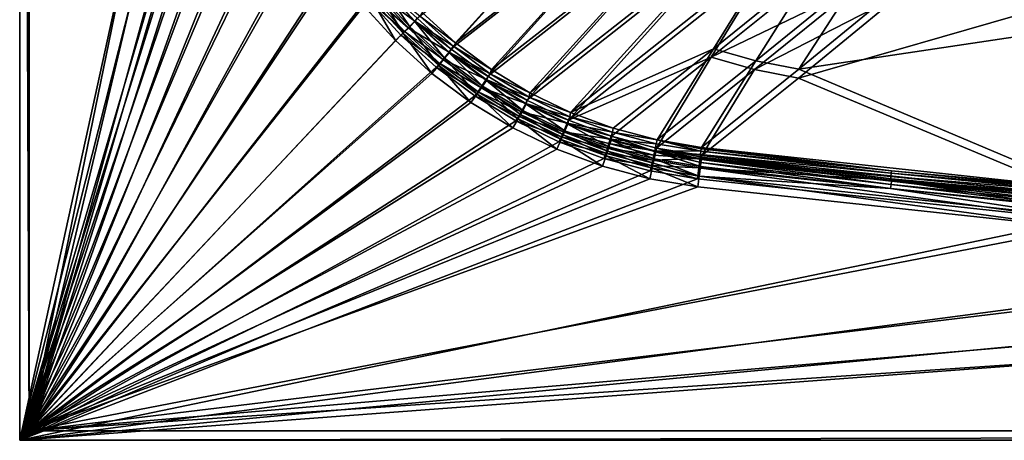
# Model space of a CAD drawing. Header units: metres. Extents: x 0 to 1400, y 0 to 700.
# Tile 1 of 40: x 0 to 307, y 0 to 131. Entities that reach past the tile are written whole.
import ezdxf

# ---------------------------------------------------------------- set-up
doc = ezdxf.new("R2010")
doc.units = ezdxf.units.M

msp = doc.modelspace()

# ---------------------------------------------------------------- linework, layer by layer
at = {"layer": 'None'}
for points in [[(0, 700), (0, 700, -40), (0, 0)], [(0, 700, -40), (0, 0, -40), (0, 0)], [(3, 697, -40), (3, 3, -40), (0, 700, -40)], [(3, 3, -40), (0, 0, -40), (0, 700, -40)], [(0, 0), (76.609001, 350), (0, 700)], [(3, 697, -40), (3, 697, -3), (3, 3, -40)], [(3, 697, -3), (3, 3, -3), (3, 3, -40)], [(3, 697, -3), (74.091705, 350, -3), (3, 3, -3)], [(75.746643, 299.286377), (76.609001, 350), (0, 0)], [(74.091705, 350, -3), (73.237137, 299.558746, -3), (3, 3, -3)], [(73.160576, 248.631409), (75.746643, 299.286377), (0, 0)], [(3, 3, -3), (73.237137, 299.558746, -3), (70.674438, 249.175385, -3)], [(0, 0), (72.836349, 233.68837), (73.160576, 248.631409)], [(70.674438, 249.175385, -3), (70.347931, 233.953537, -3), (3, 3, -3)], [(73.902786, 218.78035), (72.836349, 233.68837), (0, 0)], [(70.347931, 233.953537, -3), (71.437897, 218.76767, -3), (3, 3, -3)], [(76.361198, 204.037628), (73.902786, 218.78035), (0, 0)], [(3, 3, -3), (71.437897, 218.76767, -3), (73.945549, 203.750519, -3)], [(0, 0), (80.199112, 189.592606), (76.361198, 204.037628)], [(73.945549, 203.750519, -3), (77.85849, 189.036926, -3), (3, 3, -3)], [(85.390526, 175.577072), (80.199112, 189.592606), (0, 0)], [(77.85849, 189.036926, -3), (83.14962, 174.761063, -3), (3, 3, -3)], [(125.411713, 133.328796, -7.64957), (135.746109, 123.945152, -7.680292), (188.986145, 182.626984, -338.651825)], [(188.986145, 182.626984, -338.651825), (135.746109, 123.945152, -7.680292), (199.396103, 173.512024, -338.412781)], [(134.337799, 122.036339, -10.680333), (123.796997, 131.604691, -10.649803), (186.907532, 180.550262, -339.354279)], [(134.337799, 122.036339, -10.680333), (186.907532, 180.550262, -339.354279), (197.492203, 171.280487, -339.107239)], [(91.894791, 162.120483), (85.390526, 175.577072), (0, 0)], [(3, 3, -3), (83.14962, 174.761063, -3), (89.778114, 161.054871, -3)], [(135.746109, 123.945152, -7.680292), (146.968414, 115.567818, -7.73096), (199.396103, 173.512024, -338.412781)], [(199.396103, 173.512024, -338.412781), (146.968414, 115.567818, -7.73096), (210.588913, 165.401398, -338.017517)], [(145.783966, 113.494148, -10.731168), (134.337799, 122.036339, -10.680333), (197.492203, 171.280487, -339.107239)], [(145.783966, 113.494148, -10.731168), (197.492203, 171.280487, -339.107239), (208.918121, 163.012131, -338.695923)], [(157.989838, 106.087036, -10.801135), (145.783966, 113.494148, -10.731168), (208.918121, 163.012131, -338.695923)], [(146.968414, 115.567818, -7.73096), (158.934509, 108.304451, -7.801094), (210.588913, 165.401398, -338.017517)], [(157.989838, 106.087036, -10.801135), (208.918121, 163.012131, -338.695923), (221.08577, 155.817581, -338.123962)], [(210.588913, 165.401398, -338.017517), (158.934509, 108.304451, -7.801094), (222.462143, 158.3638, -337.470398)], [(0, 0), (99.65731, 149.348389), (91.894791, 162.120483)], [(89.778114, 161.054871, -3), (97.687767, 148.045944, -3), (3, 3, -3)], [(158.934509, 108.304451, -7.801094), (171.594559, 102.186157, -7.890819), (222.462143, 158.3638, -337.470398)], [(222.462143, 158.3638, -337.470398), (171.594559, 102.186157, -7.890819), (234.907959, 152.456284, -336.77652)], [(170.902664, 99.848259, -10.890766), (157.989838, 106.087036, -10.801135), (221.08577, 155.817581, -338.123962)], [(170.902664, 99.848259, -10.890766), (221.08577, 155.817581, -338.123962), (233.845825, 149.760345, -337.40033)], [(171.594559, 102.186157, -7.890819), (216.084717, 122.096405, -169.935181), (234.907959, 152.456284, -336.77652)], [(234.907959, 152.456284, -336.77652), (216.084717, 122.096405, -169.935181), (247.814026, 147.724106, -335.943329)], [(108.609108, 137.37973), (99.65731, 149.348389), (0, 0)], [(97.687767, 148.045944, -3), (106.808914, 135.855789, -3), (3, 3, -3)], [(215.43219, 119.465988, -171.680466), (170.902664, 99.848259, -10.890766), (233.845825, 149.760345, -337.40033)], [(233.845825, 149.760345, -337.40033), (247.044479, 144.903137, -336.534576), (215.43219, 119.465988, -171.680466)], [(216.084717, 122.096405, -169.935181), (229.282211, 118.277382, -168.093338), (247.814026, 147.724106, -335.943329)], [(247.814026, 147.724106, -335.943329), (229.282211, 118.277382, -168.093338), (261.066223, 144.200043, -334.97876)], [(215.43219, 119.465988, -171.680466), (247.044479, 144.903137, -336.534576), (260.535339, 141.302704, -335.536072)], [(229.282211, 118.277382, -168.093338), (242.69342, 115.694801, -166.015518), (261.066223, 144.200043, -334.97876)], [(261.066223, 144.200043, -334.97876), (242.69342, 115.694801, -166.015518), (274.549591, 141.905441, -333.891846)], [(123.081291, 130.672501, -2.142005), (113.374763, 141.31514, -2.138623), (111.130554, 139.461914, -0.549766)], [(121.470757, 128.944351, -5.142033), (111.573898, 139.792099, -5.138668), (113.293854, 141.212936, -7.591965)], [(113.293854, 141.212936, -7.591965), (123.796997, 131.604691, -10.649803), (123.045906, 130.5242, -7.598837)], [(113.293854, 141.212936, -7.591965), (123.045906, 130.5242, -7.598837), (121.470757, 128.944351, -5.142033)], [(124.656693, 132.25206, -4.598771), (113.374763, 141.31514, -2.138623), (123.081291, 130.672501, -2.142005)], [(228.893311, 115.571518, -169.801971), (215.43219, 119.465988, -171.680466), (260.535339, 141.302704, -335.536072)], [(260.535339, 141.302704, -335.536072), (274.230652, 138.968277, -334.412811), (228.893311, 115.571518, -169.801971)], [(274.549591, 141.905441, -333.891846), (242.69342, 115.694801, -166.015518), (361.428986, 133.443909, -333.891846)], [(109.88562, 138.433868, -0.13869), (108.609108, 137.37973), (119.884087, 127.466469, -0.13892)], [(111.573898, 139.792099, -5.138668), (119.41478, 126.882027, -3.550667), (109.330002, 137.938446, -3.549778)], [(111.130554, 139.461914, -0.549766), (109.88562, 138.433868, -0.13869), (121.024979, 128.610535, -0.550663)], [(109.88562, 138.433868, -0.13869), (119.884087, 127.466469, -0.13892), (121.024979, 128.610535, -0.550663)], [(121.024979, 128.610535, -0.550663), (123.081291, 130.672501, -2.142005), (111.130554, 139.461914, -0.549766)], [(119.41478, 126.882027, -3.550667), (111.573898, 139.792099, -5.138668), (121.470757, 128.944351, -5.142033)], [(274.230652, 138.968277, -334.412811), (242.572205, 112.938004, -167.682068), (228.893311, 115.571518, -169.801971)], [(242.572205, 112.938004, -167.682068), (274.230652, 138.968277, -334.412811), (317.679474, 134.493622, -334.412811)], [(118.668747, 126.32589), (108.609108, 137.37973), (0, 0)], [(3, 3, -3), (106.808914, 135.855789, -3), (117.058258, 124.597656, -3)], [(117.058258, 124.597656, -3), (106.808914, 135.855789, -3), (109.330002, 137.938446, -3.549778)], [(108.609108, 137.37973), (118.668747, 126.32589), (119.884087, 127.466469, -0.13892)], [(119.41478, 126.882027, -3.550667), (117.058258, 124.597656, -3), (109.330002, 137.938446, -3.549778)], [(135.18602, 122.746162, -4.619028), (124.656693, 132.25206, -4.598771), (123.081291, 130.672501, -2.142005)], [(135.746109, 123.945152, -7.680292), (125.411713, 133.328796, -7.64957), (124.656693, 132.25206, -4.598771)], [(135.18602, 122.746162, -4.619028), (135.746109, 123.945152, -7.680292), (124.656693, 132.25206, -4.598771)], [(242.572205, 112.938004, -167.682068), (317.679474, 134.493622, -334.412811), (330.713226, 76.018303, -11.263518)], [(242.69342, 115.694801, -166.015518), (330.747162, 78.543251, -8.263518), (361.428986, 133.443909, -333.891846)], [(130.516907, 116.853981, -3.553292), (119.41478, 126.882027, -3.550667), (121.470757, 128.944351, -5.142033)], [(133.769638, 121.022255, -2.151936), (123.081291, 130.672501, -2.142005), (121.024979, 128.610535, -0.550663)], [(123.045906, 130.5242, -7.598837), (132.368149, 119.108231, -5.151947), (121.470757, 128.944351, -5.142033)], [(121.470757, 128.944351, -5.142033), (132.368149, 119.108231, -5.151947), (130.516907, 116.853981, -3.553292)], [(123.796997, 131.604691, -10.649803), (134.337799, 122.036339, -10.680333), (123.045906, 130.5242, -7.598837)], [(123.045906, 130.5242, -7.598837), (134.337799, 122.036339, -10.680333), (133.784256, 120.832375, -7.619068)], [(123.045906, 130.5242, -7.598837), (133.784256, 120.832375, -7.619068), (132.368149, 119.108231, -5.151947)], [(123.081291, 130.672501, -2.142005), (133.769638, 121.022255, -2.151936), (135.18602, 122.746162, -4.619028)], [(0, 0), (129.742477, 116.288155), (118.668747, 126.32589)], [(128.340073, 114.374382, -3), (117.058258, 124.597656, -3), (119.41478, 126.882027, -3.550667)], [(119.884087, 127.466469, -0.13892), (118.668747, 126.32589), (130.890228, 117.517075, -0.139592)], [(118.668747, 126.32589), (129.742477, 116.288155), (130.890228, 117.517075, -0.139592)], [(130.516907, 116.853981, -3.553292), (128.340073, 114.374382, -3), (119.41478, 126.882027, -3.550667)], [(121.024979, 128.610535, -0.550663), (119.884087, 127.466469, -0.13892), (131.91806, 118.768326, -0.553294)], [(119.884087, 127.466469, -0.13892), (130.890228, 117.517075, -0.139592), (131.91806, 118.768326, -0.553294)], [(131.91806, 118.768326, -0.553294), (133.769638, 121.022255, -2.151936), (121.024979, 128.610535, -0.550663)], [(117.058258, 124.597656, -3), (128.340073, 114.374382, -3), (3, 3, -3)], [(133.769638, 121.022255, -2.151936), (146.564987, 114.299202, -4.652318), (135.18602, 122.746162, -4.619028)], [(146.968414, 115.567818, -7.73096), (135.746109, 123.945152, -7.680292), (135.18602, 122.746162, -4.619028)], [(146.564987, 114.299202, -4.652318), (146.968414, 115.567818, -7.73096), (135.18602, 122.746162, -4.619028)], [(145.319931, 112.447021, -2.168267), (133.769638, 121.022255, -2.151936), (131.91806, 118.768326, -0.553294)], [(133.784256, 120.832375, -7.619068), (144.143906, 110.367897, -5.168268), (132.368149, 119.108231, -5.151947)], [(133.769638, 121.022255, -2.151936), (145.319931, 112.447021, -2.168267), (146.564987, 114.299202, -4.652318)], [(134.337799, 122.036339, -10.680333), (145.783966, 113.494148, -10.731168), (133.784256, 120.832375, -7.619068)], [(133.784256, 120.832375, -7.619068), (145.783966, 113.494148, -10.731168), (145.388702, 112.220276, -7.652339)], [(133.784256, 120.832375, -7.619068), (145.388702, 112.220276, -7.652339), (144.143906, 110.367897, -5.168268)], [(171.594559, 102.186157, -7.890819), (184.811127, 97.28463, -7.998253), (216.084717, 122.096405, -169.935181)], [(184.811127, 97.28463, -7.998253), (198.520828, 93.632141, -8.123714), (216.084717, 122.096405, -169.935181)], [(216.084717, 122.096405, -169.935181), (198.520828, 93.632141, -8.123714), (229.282211, 118.277382, -168.093338)], [(140.54866, 105.27784, -3), (128.340073, 114.374382, -3), (130.516907, 116.853981, -3.553292)], [(130.890228, 117.517075, -0.139592), (129.742477, 116.288155), (142.781509, 108.670341, -0.140695)], [(132.368149, 119.108231, -5.151947), (142.512451, 107.939865, -3.557614), (130.516907, 116.853981, -3.553292)], [(142.512451, 107.939865, -3.557614), (140.54866, 105.27784, -3), (130.516907, 116.853981, -3.553292)], [(131.91806, 118.768326, -0.553294), (130.890228, 117.517075, -0.139592), (143.688141, 110.019257, -0.557621)], [(130.890228, 117.517075, -0.139592), (142.781509, 108.670341, -0.140695), (143.688141, 110.019257, -0.557621)], [(143.688141, 110.019257, -0.557621), (145.319931, 112.447021, -2.168267), (131.91806, 118.768326, -0.553294)], [(132.368149, 119.108231, -5.151947), (144.143906, 110.367897, -5.168268), (142.512451, 107.939865, -3.557614)], [(184.382797, 94.850418, -10.998302), (170.902664, 99.848259, -10.890766), (215.43219, 119.465988, -171.680466)], [(198.36496, 91.126587, -11.12376), (184.382797, 94.850418, -10.998302), (215.43219, 119.465988, -171.680466)], [(198.36496, 91.126587, -11.12376), (215.43219, 119.465988, -171.680466), (228.893311, 115.571518, -169.801971)], [(198.520828, 93.632141, -8.123714), (212.349884, 91.304642, -8.263518), (229.282211, 118.277382, -168.093338)], [(229.282211, 118.277382, -168.093338), (212.349884, 91.304642, -8.263518), (242.69342, 115.694801, -166.015518)], [(141.726028, 107.356209), (129.742477, 116.288155), (0, 0)], [(128.340073, 114.374382, -3), (140.54866, 105.27784, -3), (3, 3, -3)], [(129.742477, 116.288155), (141.726028, 107.356209), (142.781509, 108.670341, -0.140695)], [(145.319931, 112.447021, -2.168267), (158.675659, 106.992432, -4.698316), (146.564987, 114.299202, -4.652318)], [(145.783966, 113.494148, -10.731168), (157.989838, 106.087036, -10.801135), (145.388702, 112.220276, -7.652339)], [(158.934509, 108.304451, -7.801094), (146.968414, 115.567818, -7.73096), (146.564987, 114.299202, -4.652318)], [(158.675659, 106.992432, -4.698316), (158.934509, 108.304451, -7.801094), (146.564987, 114.299202, -4.652318)], [(212.469849, 88.753693, -11.263518), (198.36496, 91.126587, -11.12376), (228.893311, 115.571518, -169.801971)], [(242.69342, 115.694801, -166.015518), (212.349884, 91.304642, -8.263518), (330.747162, 78.543251, -8.263518)], [(228.893311, 115.571518, -169.801971), (242.572205, 112.938004, -167.682068), (212.469849, 88.753693, -11.263518)], [(157.612274, 105.029404, -2.190848), (145.319931, 112.447021, -2.168267), (143.688141, 110.019257, -0.557621)], [(145.388702, 112.220276, -7.652339), (156.675858, 102.807533, -5.190847), (144.143906, 110.367897, -5.168268)], [(158.675659, 106.992432, -4.698316), (145.319931, 112.447021, -2.168267), (157.612274, 105.029404, -2.190848)], [(145.388702, 112.220276, -7.652339), (157.989838, 106.087036, -10.801135), (157.738983, 104.770714, -7.698332)], [(145.388702, 112.220276, -7.652339), (157.738983, 104.770714, -7.698332), (156.675858, 102.807533, -5.190847)], [(212.469849, 88.753693, -11.263518), (242.572205, 112.938004, -167.682068), (330.713226, 76.018303, -11.263518)], [(154.506821, 99.607895), (141.726028, 107.356209), (0, 0)], [(153.568954, 97.386749, -3), (140.54866, 105.27784, -3), (142.512451, 107.939865, -3.557614)], [(142.781509, 108.670341, -0.140695), (141.726028, 107.356209), (155.43541, 101.010933, -0.142219)], [(141.726028, 107.356209), (154.506821, 99.607895), (155.43541, 101.010933, -0.142219)], [(144.143906, 110.367897, -5.168268), (155.277451, 100.22522, -3.563596), (142.512451, 107.939865, -3.557614)], [(155.277451, 100.22522, -3.563596), (153.568954, 97.386749, -3), (142.512451, 107.939865, -3.557614)], [(143.688141, 110.019257, -0.557621), (142.781509, 108.670341, -0.140695), (156.213516, 102.447304, -0.563603)], [(142.781509, 108.670341, -0.140695), (155.43541, 101.010933, -0.142219), (156.213516, 102.447304, -0.563603)], [(156.213516, 102.447304, -0.563603), (157.612274, 105.029404, -2.190848), (143.688141, 110.019257, -0.557621)], [(144.143906, 110.367897, -5.168268), (156.675858, 102.807533, -5.190847), (156.009659, 101.577324, -4.253574)], [(144.143906, 110.367897, -5.168268), (156.009659, 101.577324, -4.253574), (155.277451, 100.22522, -3.563596)], [(171.594559, 102.186157, -7.890819), (158.934509, 108.304451, -7.801094), (158.675659, 106.992432, -4.698316)], [(3, 3, -3), (140.54866, 105.27784, -3), (153.568954, 97.386749, -3)], [(170.529831, 98.840691, -2.219517), (157.612274, 105.029404, -2.190848), (156.213516, 102.447304, -0.563603)], [(157.738983, 104.770714, -7.698332), (169.844955, 96.499779, -5.219525), (156.675858, 102.807533, -5.190847)], [(171.403183, 100.895935, -4.756661), (158.675659, 106.992432, -4.698316), (157.612274, 105.029404, -2.190848)], [(171.403183, 100.895935, -4.756661), (157.612274, 105.029404, -2.190848), (170.529831, 98.840691, -2.219517)], [(157.989838, 106.087036, -10.801135), (170.902664, 99.848259, -10.890766), (157.738983, 104.770714, -7.698332)], [(157.738983, 104.770714, -7.698332), (170.902664, 99.848259, -10.890766), (170.718048, 98.555145, -7.756686)], [(157.738983, 104.770714, -7.698332), (170.718048, 98.555145, -7.756686), (169.844955, 96.499779, -5.219525)], [(171.403183, 100.895935, -4.756661), (171.594559, 102.186157, -7.890819), (158.675659, 106.992432, -4.698316)], [(156.009659, 101.577324, -4.253574), (168.691101, 93.783928, -3.571197), (155.277451, 100.22522, -3.563596)], [(156.213516, 102.447304, -0.563603), (155.43541, 101.010933, -0.142219), (169.375626, 96.125, -0.571198)], [(156.675858, 102.807533, -5.190847), (169.295685, 95.206909, -4.270278), (156.009659, 101.577324, -4.253574)], [(156.009659, 101.577324, -4.253574), (169.295685, 95.206909, -4.270278), (168.691101, 93.783928, -3.571197)], [(169.375626, 96.125, -0.571198), (170.529831, 98.840691, -2.219517), (156.213516, 102.447304, -0.563603)], [(156.675858, 102.807533, -5.190847), (169.844955, 96.499779, -5.219525), (169.295685, 95.206909, -4.270278)], [(184.811127, 97.28463, -7.998253), (171.594559, 102.186157, -7.890819), (171.403183, 100.895935, -4.756661)], [(0, 0), (167.965225, 93.107056), (154.506821, 99.607895)], [(167.279327, 90.766708, -3), (153.568954, 97.386749, -3), (155.277451, 100.22522, -3.563596)], [(155.43541, 101.010933, -0.142219), (154.506821, 99.607895), (168.732544, 94.612007, -0.144154)], [(154.506821, 99.607895), (167.965225, 93.107056), (168.732544, 94.612007, -0.144154)], [(168.691101, 93.783928, -3.571197), (167.279327, 90.766708, -3), (155.277451, 100.22522, -3.563596)], [(155.43541, 101.010933, -0.142219), (168.732544, 94.612007, -0.144154), (169.375626, 96.125, -0.571198)], [(183.96759, 93.908295, -2.254062), (170.529831, 98.840691, -2.219517), (169.375626, 96.125, -0.571198)], [(170.718048, 98.555145, -7.756686), (183.544189, 91.472557, -5.254077), (169.844955, 96.499779, -5.219525)], [(184.644653, 96.036545, -4.826839), (171.403183, 100.895935, -4.756661), (170.529831, 98.840691, -2.219517)], [(170.529831, 98.840691, -2.219517), (183.96759, 93.908295, -2.254062), (184.644653, 96.036545, -4.826839)], [(170.902664, 99.848259, -10.890766), (184.382797, 94.850418, -10.998302), (170.718048, 98.555145, -7.756686)], [(170.718048, 98.555145, -7.756686), (184.382797, 94.850418, -10.998302), (184.220993, 93.600891, -7.826872)], [(170.718048, 98.555145, -7.756686), (184.220993, 93.600891, -7.826872), (183.544189, 91.472557, -5.254077)], [(184.644653, 96.036545, -4.826839), (184.811127, 97.28463, -7.998253), (171.403183, 100.895935, -4.756661)], [(153.568954, 97.386749, -3), (167.279327, 90.766708, -3), (3, 3, -3)], [(169.295685, 95.206909, -4.270278), (182.644928, 88.64463, -3.580363), (168.691101, 93.783928, -3.571197)], [(169.375626, 96.125, -0.571198), (168.732544, 94.612007, -0.144154), (183.067993, 91.080498, -0.580359)], [(169.844955, 96.499779, -5.219525), (183.116486, 90.127548, -4.290417), (169.295685, 95.206909, -4.270278)], [(169.295685, 95.206909, -4.270278), (183.116486, 90.127548, -4.290417), (182.644928, 88.64463, -3.580363)], [(183.539719, 92.563347, -1.290408), (183.96759, 93.908295, -2.254062), (169.375626, 96.125, -0.571198)], [(183.067993, 91.080498, -0.580359), (183.539719, 92.563347, -1.290408), (169.375626, 96.125, -0.571198)], [(169.844955, 96.499779, -5.219525), (183.544189, 91.472557, -5.254077), (183.116486, 90.127548, -4.290417)], [(183.96759, 93.908295, -2.254062), (198.291977, 92.43454, -4.908237), (184.644653, 96.036545, -4.826839)], [(198.520828, 93.632141, -8.123714), (184.811127, 97.28463, -7.998253), (184.644653, 96.036545, -4.826839)], [(198.291977, 92.43454, -4.908237), (198.520828, 93.632141, -8.123714), (184.644653, 96.036545, -4.826839)], [(181.976898, 87.904716), (167.965225, 93.107056), (0, 0)], [(181.55304, 85.469086, -3), (167.279327, 90.766708, -3), (168.691101, 93.783928, -3.571197)], [(168.732544, 94.612007, -0.144154), (167.965225, 93.107056), (182.565857, 89.502106, -0.146487)], [(167.965225, 93.107056), (181.976898, 87.904716), (182.565857, 89.502106, -0.146487)], [(182.644928, 88.64463, -3.580363), (181.55304, 85.469086, -3), (168.691101, 93.783928, -3.571197)], [(168.732544, 94.612007, -0.144154), (182.565857, 89.502106, -0.146487), (183.067993, 91.080498, -0.580359)], [(197.513107, 88.866516, -1.313826), (183.539719, 92.563347, -1.290408), (183.067993, 91.080498, -0.580359)], [(197.815582, 90.252831, -2.294216), (183.96759, 93.908295, -2.254062), (183.539719, 92.563347, -1.290408)], [(197.513107, 88.866516, -1.313826), (197.815582, 90.252831, -2.294216), (183.539719, 92.563347, -1.290408)], [(184.220993, 93.600891, -7.826872), (197.661484, 87.746834, -5.294229), (183.544189, 91.472557, -5.254077)], [(183.96759, 93.908295, -2.254062), (197.815582, 90.252831, -2.294216), (198.291977, 92.43454, -4.908237)], [(184.382797, 94.850418, -10.998302), (198.137634, 89.928596, -7.908261), (184.220993, 93.600891, -7.826872)], [(184.220993, 93.600891, -7.826872), (198.137634, 89.928596, -7.908261), (197.661484, 87.746834, -5.294229)], [(184.382797, 94.850418, -10.998302), (198.36496, 91.126587, -11.12376), (198.137634, 89.928596, -7.908261)], [(197.815582, 90.252831, -2.294216), (212.205032, 90.125763, -5.00014), (198.291977, 92.43454, -4.908237)], [(212.205032, 90.125763, -5.00014), (198.520828, 93.632141, -8.123714), (198.291977, 92.43454, -4.908237)], [(212.205032, 90.125763, -5.00014), (212.294983, 90.857788, -6.582364), (198.520828, 93.632141, -8.123714)], [(212.294983, 90.857788, -6.582364), (212.349884, 91.304642, -8.263518), (198.520828, 93.632141, -8.123714)], [(167.279327, 90.766708, -3), (181.55304, 85.469086, -3), (3, 3, -3)], [(182.565857, 89.502106, -0.146487), (181.976898, 87.904716), (196.823135, 85.702782, -0.149204)], [(183.067993, 91.080498, -0.580359), (182.565857, 89.502106, -0.146487), (197.179062, 87.334984, -0.591022)], [(182.565857, 89.502106, -0.146487), (196.823135, 85.702782, -0.149204), (197.179062, 87.334984, -0.591022)], [(183.116486, 90.127548, -4.290417), (197.025314, 84.828911, -3.591026), (182.644928, 88.64463, -3.580363)], [(197.179062, 87.334984, -0.591022), (197.513107, 88.866516, -1.313826), (183.067993, 91.080498, -0.580359)], [(183.544189, 91.472557, -5.254077), (197.359177, 86.360481, -4.313834), (183.116486, 90.127548, -4.290417)], [(183.116486, 90.127548, -4.290417), (197.359177, 86.360481, -4.313834), (197.025314, 84.828911, -3.591026)], [(183.544189, 91.472557, -5.254077), (197.661484, 87.746834, -5.294229), (197.359177, 86.360481, -4.313834)], [(211.93277, 87.909973, -2.339556), (197.815582, 90.252831, -2.294216), (197.513107, 88.866516, -1.313826)], [(198.137634, 89.928596, -7.908261), (212.053101, 85.358978, -5.339555), (197.661484, 87.746834, -5.294229)], [(211.93277, 87.909973, -2.339556), (212.083023, 89.132866, -3.571559), (197.815582, 90.252831, -2.294216)], [(212.083023, 89.132866, -3.571559), (212.205032, 90.125763, -5.00014), (197.815582, 90.252831, -2.294216)], [(198.36496, 91.126587, -11.12376), (212.325119, 87.574722, -8), (198.137634, 89.928596, -7.908261)], [(198.137634, 89.928596, -7.908261), (212.325119, 87.574722, -8), (212.203293, 86.582359, -6.572124)], [(212.203293, 86.582359, -6.572124), (212.053101, 85.358978, -5.339555), (198.137634, 89.928596, -7.908261)], [(212.469849, 88.753693, -11.263518), (212.414871, 88.305908, -9.579799), (198.36496, 91.126587, -11.12376)], [(212.414871, 88.305908, -9.579799), (212.325119, 87.574722, -8), (198.36496, 91.126587, -11.12376)], [(212.083023, 89.132866, -3.571559), (211.93277, 87.909973, -2.339556), (271.354156, 82.29821, -3.571653)], [(212.205032, 90.125763, -5.00014), (212.083023, 89.132866, -3.571559), (271.461334, 83.292892, -5)], [(271.461334, 83.292892, -5), (212.083023, 89.132866, -3.571559), (271.354156, 82.29821, -3.571653)], [(212.294983, 90.857788, -6.582364), (212.205032, 90.125763, -5.00014), (271.540283, 84.025459, -6.582651)], [(271.540283, 84.025459, -6.582651), (212.205032, 90.125763, -5.00014), (271.461334, 83.292892, -5)], [(212.349884, 91.304642, -8.263518), (212.294983, 90.857788, -6.582364), (271.540283, 84.025459, -6.582651)], [(212.349884, 91.304642, -8.263518), (271.540283, 84.025459, -6.582651), (330.747162, 78.543251, -8.263518)], [(196.414169, 84.037888), (181.976898, 87.904716), (0, 0)], [(196.260056, 81.531914, -3), (181.55304, 85.469086, -3), (182.644928, 88.64463, -3.580363)], [(181.976898, 87.904716), (196.414169, 84.037888), (196.823135, 85.702782, -0.149204)], [(197.025314, 84.828911, -3.591026), (196.260056, 81.531914, -3), (182.644928, 88.64463, -3.580363)], [(196.823135, 85.702782, -0.149204), (211.565948, 84.924599, -0.603018), (197.179062, 87.334984, -0.591022)], [(197.359177, 86.360481, -4.313834), (211.686615, 82.373718, -3.603074), (197.025314, 84.828911, -3.591026)], [(197.179062, 87.334984, -0.591022), (211.93277, 87.909973, -2.339556), (197.513107, 88.866516, -1.313826)], [(211.565948, 84.924599, -0.603018), (211.93277, 87.909973, -2.339556), (197.179062, 87.334984, -0.591022)], [(197.661484, 87.746834, -5.294229), (211.686615, 82.373718, -3.603074), (197.359177, 86.360481, -4.313834)], [(197.661484, 87.746834, -5.294229), (212.053101, 85.358978, -5.339555), (211.686615, 82.373718, -3.603074)], [(211.93277, 87.909973, -2.339556), (211.565948, 84.924599, -0.603018), (271.222168, 81.073364, -2.339556)], [(271.354156, 82.29821, -3.571653), (211.93277, 87.909973, -2.339556), (271.222168, 81.073364, -2.339556)], [(271.265167, 78.536865, -5.339556), (212.053101, 85.358978, -5.339555), (212.203293, 86.582359, -6.572124)], [(212.203293, 86.582359, -6.572124), (212.325119, 87.574722, -8), (271.397064, 79.761726, -6.571653)], [(271.265167, 78.536865, -5.339556), (212.203293, 86.582359, -6.572124), (271.397064, 79.761726, -6.571653)], [(212.325119, 87.574722, -8), (212.414871, 88.305908, -9.579799), (271.504181, 80.756409, -8)], [(271.397064, 79.761726, -6.571653), (212.325119, 87.574722, -8), (271.504181, 80.756409, -8)], [(212.414871, 88.305908, -9.579799), (212.469849, 88.753693, -11.263518), (271.583069, 81.488991, -9.582651)], [(271.504181, 80.756409, -8), (212.414871, 88.305908, -9.579799), (271.583069, 81.488991, -9.582651)], [(271.583069, 81.488991, -9.582651), (212.469849, 88.753693, -11.263518), (330.713226, 76.018303, -11.263518)], [(0, 0), (211.148849, 81.530075), (196.414169, 84.037888)], [(3, 3, -3), (181.55304, 85.469086, -3), (196.260056, 81.531914, -3)], [(211.269867, 78.978996, -3), (196.260056, 81.531914, -3), (197.025314, 84.828911, -3.591026)], [(196.414169, 84.037888), (211.148849, 81.530075), (196.823135, 85.702782, -0.149204)], [(211.148849, 81.530075), (211.565948, 84.924599, -0.603018), (196.823135, 85.702782, -0.149204)], [(211.686615, 82.373718, -3.603074), (211.269867, 78.978996, -3), (197.025314, 84.828911, -3.591026)], [(211.565948, 84.924599, -0.603018), (211.148849, 81.530075), (330.024445, 68.719948)], [(271.222168, 81.073364, -2.339556), (211.565948, 84.924599, -0.603018), (330.334503, 72.12635, -0.603074)], [(211.565948, 84.924599, -0.603018), (330.024445, 68.719948), (330.334503, 72.12635, -0.603074)], [(211.686615, 82.373718, -3.603074), (212.053101, 85.358978, -5.339555), (271.265167, 78.536865, -5.339556)], [(330.818176, 77.344032, -5), (271.461334, 83.292892, -5), (271.354156, 82.29821, -3.571653)], [(271.540283, 84.025459, -6.582651), (271.461334, 83.292892, -5), (330.886169, 78.077705, -6.582651)], [(271.461334, 83.292892, -5), (330.818176, 77.344032, -5), (330.886169, 78.077705, -6.582651)], [(271.540283, 84.025459, -6.582651), (330.886169, 78.077705, -6.582651), (330.747162, 78.543251, -8.263518)], [(330.024445, 68.719948), (211.148849, 81.530075), (0, 0)], [(196.260056, 81.531914, -3), (211.269867, 78.978996, -3), (3, 3, -3)], [(329.990021, 66.195053, -3), (211.269867, 78.978996, -3), (211.686615, 82.373718, -3.603074)], [(330.299927, 69.601471, -3.603074), (329.990021, 66.195053, -3), (211.686615, 82.373718, -3.603074)], [(330.299927, 69.601471, -3.603074), (211.686615, 82.373718, -3.603074), (271.265167, 78.536865, -5.339556)], [(271.222168, 81.073364, -2.339556), (330.72583, 76.34787, -3.571653), (271.354156, 82.29821, -3.571653)], [(330.334503, 72.12635, -0.603074), (330.612122, 75.121185, -2.339556), (271.222168, 81.073364, -2.339556)], [(330.612122, 75.121185, -2.339556), (330.72583, 76.34787, -3.571653), (271.222168, 81.073364, -2.339556)], [(271.397064, 79.761726, -6.571653), (330.577393, 72.596321, -5.339556), (271.265167, 78.536865, -5.339556)], [(330.72583, 76.34787, -3.571653), (330.818176, 77.344032, -5), (271.354156, 82.29821, -3.571653)], [(271.504181, 80.756409, -8), (330.69104, 73.823006, -6.571653), (271.397064, 79.761726, -6.571653)], [(330.69104, 73.823006, -6.571653), (330.577393, 72.596321, -5.339556), (271.397064, 79.761726, -6.571653)], [(271.583069, 81.488991, -9.582651), (330.783356, 74.819176, -8), (271.504181, 80.756409, -8)], [(330.783356, 74.819176, -8), (330.69104, 73.823006, -6.571653), (271.504181, 80.756409, -8)], [(330.713226, 76.018303, -11.263518), (330.851318, 75.552849, -9.582651), (271.583069, 81.488991, -9.582651)], [(330.851318, 75.552849, -9.582651), (330.783356, 74.819176, -8), (271.583069, 81.488991, -9.582651)], [(211.269867, 78.978996, -3), (329.990021, 66.195053, -3), (3, 3, -3)], [(330.577393, 72.596321, -5.339556), (330.299927, 69.601471, -3.603074), (271.265167, 78.536865, -5.339556)], [(449.229248, 59.460983), (330.024445, 68.719948), (0, 0)], [(3, 3, -3), (329.990021, 66.195053, -3), (449.038116, 56.950726, -3)], [(0, 0), (568.657166, 53.761436), (449.229248, 59.460983)], [(449.038116, 56.950726, -3), (568.308655, 51.254219, -3), (3, 3, -3)], [(688.201965, 51.626366), (568.657166, 53.761436), (0, 0)], [(1400, 0), (688.201965, 51.626366), (0, 0)], [(568.308655, 51.254219, -3), (687.695862, 49.110577, -3), (3, 3, -3)], [(3, 3, -3), (687.695862, 49.110577, -3), (1397, 3, -3)], [(3, 3, -40), (1397, 3, -40), (0, 0, -40)], [(1397, 3, -40), (1400, 0, -40), (0, 0, -40)], [(0, 0), (0, 0, -40), (1400, 0)], [(0, 0, -40), (1400, 0, -40), (1400, 0)], [(1397, 3, -3), (1397, 3, -40), (3, 3, -3)], [(1397, 3, -40), (3, 3, -40), (3, 3, -3)]]:
    msp.add_3dface(points, dxfattribs=at)

doc.saveas('drawing.dxf')
